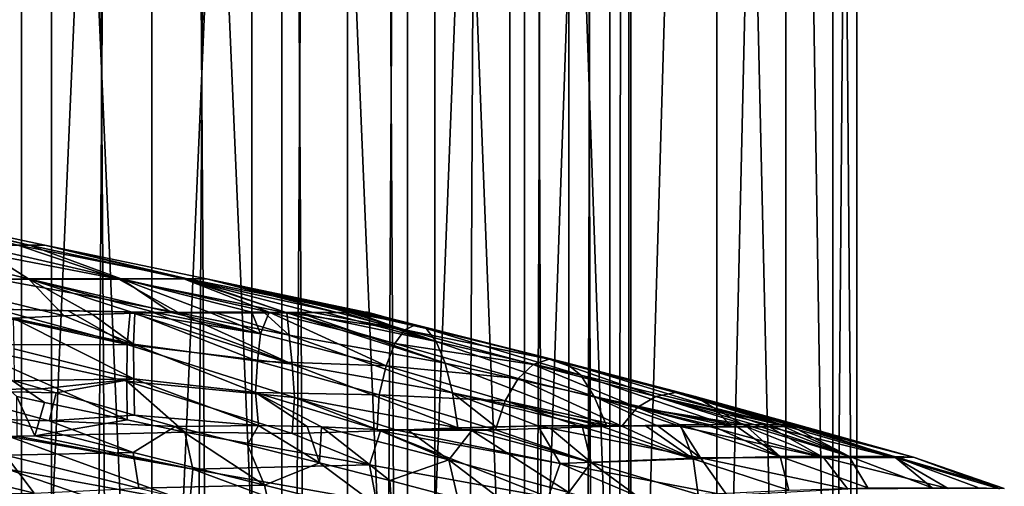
# Model space of a CAD drawing. Header units: metres. Extents: x -109 to 109, y -917 to 389.
# Tile 155 of 256: x -2 to 15, y -576 to -568. Entities that reach past the tile are written whole.
import ezdxf

# ---------------------------------------------------------------- set-up
doc = ezdxf.new("R2010")
doc.units = ezdxf.units.M
doc.layers.add('solid_24503124_XXX_01_SW0001', color=7, linetype='CONTINUOUS')
doc.layers.add('solid_24503124_XXX_01_SW0001_01', color=7, linetype='CONTINUOUS')

msp = doc.modelspace()

# ---------------------------------------------------------------- linework, layer by layer
at = {"layer": 'solid_24503124_XXX_01_SW0001'}
for points in [[(-3.457262, -701, -407.765137), (-3.457402, -437, -407.765076), (-1.767193, -437, -408.31427)], [(-1.767249, -701, -391.68576), (-1.767193, -437, -391.68573), (-3.457402, -437, -392.234924)], [(-3.457262, -701, -392.234863), (-1.767249, -701, -391.68576), (-3.457402, -437, -392.234924)], [(-1.767249, -701, -408.31424), (-3.457262, -701, -407.765137), (-1.767193, -437, -408.31427)], [(-1.767249, -701, -408.31424), (0, -437, -408.5), (0, -701, -408.5)], [(-1.767249, -701, -408.31424), (-1.767193, -437, -408.31427), (0, -437, -408.5)], [(-1.767249, -701, -391.68576), (0, -701, -391.5), (-1.767193, -437, -391.68573)], [(-1.767193, -437, -391.68573), (0, -701, -391.5), (0, -437, -391.5)], [(1.767249, -701, -391.68576), (1.767193, -437, -391.68573), (0, -437, -391.5)], [(0, -701, -391.5), (1.767249, -701, -391.68576), (0, -437, -391.5)], [(-4.515521, -536, -11.655903), (-2.296869, -536, -12.287164), (-4.515498, -589, -11.655905)], [(-2.296869, -536, 12.287164), (-4.515521, -536, 11.655903), (-4.515498, -589, 11.655905)], [(-2.296869, -536, -12.287164), (-2.296768, -589, -12.287185), (-4.515498, -589, -11.655905)], [(-2.296869, -536, 12.287164), (-4.515498, -589, 11.655905), (-2.296768, -589, 12.287185)], [(-2.296869, -536, -12.287164), (0, -536, -12.5), (-2.296768, -589, -12.287185)], [(0, -536, -12.5), (0, -589, -12.5), (-2.296768, -589, -12.287185)], [(2.296869, -536, -12.287164), (2.296768, -589, -12.287185), (0, -589, -12.5)], [(0, -536, -12.5), (2.296869, -536, -12.287164), (0, -589, -12.5)], [(-4.808757, -571.060303, -14.768973), (-2.156034, -571.653259, -15.380707), (-4.677724, -571.055481, -15.558262)], [(-3.116338, -571.653687, -14.540129), (-2.156034, -571.653259, -15.380707), (-4.808757, -571.060303, -14.768973)], [(-4.677724, -571.055481, -15.558262), (-1.884374, -571.649353, -16.13483), (-2.365089, -571.649414, -16.79319)], [(-2.156034, -571.653259, -15.380707), (-1.884374, -571.649353, -16.13483), (-4.677724, -571.055481, -15.558262)], [(-4.610825, -571.656311, -13.544178), (-2.177485, -572.248657, -14.140278), (-3.116338, -571.653687, -14.540129)], [(-3.947505, -572.30896, -13.301393), (-2.177485, -572.248657, -14.140278), (-4.610825, -571.656311, -13.544178)], [(-2.365089, -571.649414, -16.79319), (-0.578463, -572.252563, -17.610676), (-3.631679, -571.662476, -17.244429)], [(-3.631679, -571.662476, -17.244429), (-0.578463, -572.252563, -17.610676), (-2.737899, -572.249634, -17.978121)], [(-3.116338, -571.653687, -14.540129), (-0.541792, -572.243591, -14.858303), (-2.156034, -571.653259, -15.380707)], [(-2.177485, -572.248657, -14.140278), (-0.541792, -572.243591, -14.858303), (-3.116338, -571.653687, -14.540129)], [(-1.884374, -571.649353, -16.13483), (0.605134, -572.24231, -16.94702), (-2.365089, -571.649414, -16.79319)], [(-2.365089, -571.649414, -16.79319), (0.605134, -572.24231, -16.94702), (-0.578463, -572.252563, -17.610676)], [(-2.156034, -571.653259, -15.380707), (0.564334, -572.246155, -15.519839), (-1.884374, -571.649353, -16.13483)], [(-0.541792, -572.243591, -14.858303), (0.564334, -572.246155, -15.519839), (-2.156034, -571.653259, -15.380707)], [(0.564334, -572.246155, -15.519839), (0.968329, -572.243225, -16.215183), (-1.884374, -571.649353, -16.13483)], [(-3.947505, -572.30896, -13.301393), (-1.547107, -572.895935, -13.793263), (-2.177485, -572.248657, -14.140278)], [(-2.737899, -572.249634, -17.978121), (0.476744, -572.846558, -18.175663), (-2.737972, -572.778931, -18.41725)], [(-0.578463, -572.252563, -17.610676), (0.476744, -572.846558, -18.175663), (-2.737899, -572.249634, -17.978121)], [(-2.177485, -572.248657, -14.140278), (0.34536, -572.842651, -14.305276), (-0.541792, -572.243591, -14.858303)], [(0.08728, -572.84668, -14.241248), (0.34536, -572.842651, -14.305276), (-2.177485, -572.248657, -14.140278)], [(-0.297053, -572.854614, -14.143017), (0.08728, -572.84668, -14.241248), (-2.177485, -572.248657, -14.140278)], [(-1.046499, -572.876526, -13.939355), (-0.297053, -572.854614, -14.143017), (-2.177485, -572.248657, -14.140278)], [(-1.547107, -572.895935, -13.793263), (-1.046499, -572.876526, -13.939355), (-2.177485, -572.248657, -14.140278)], [(0.605134, -572.24231, -16.94702), (2.382915, -572.845459, -17.507988), (-0.578463, -572.252563, -17.610676)], [(1.76868, -572.835571, -14.649302), (2.069335, -572.836609, -14.727576), (-0.541792, -572.243591, -14.858303)], [(1.014354, -572.836365, -14.466441), (1.76868, -572.835571, -14.649302), (-0.541792, -572.243591, -14.858303)], [(0.34536, -572.842651, -14.305276), (1.014354, -572.836365, -14.466441), (-0.541792, -572.243591, -14.858303)], [(-2.444834, -572.939087, -13.509748), (-1.547107, -572.895935, -13.793263), (-3.947505, -572.30896, -13.301393)], [(-3.399418, -573.412048, -18.600706), (-3.357652, -572.761719, -18.373842), (-0.434072, -573.405457, -18.682436)], [(-0.434072, -573.405457, -18.682436), (-3.357652, -572.761719, -18.373842), (-2.737972, -572.778931, -18.41725)], [(0.476744, -572.846558, -18.175663), (-1.477762, -572.813293, -18.422506), (-2.737972, -572.778931, -18.41725)], [(-0.434072, -573.405457, -18.682436), (-2.737972, -572.778931, -18.41725), (-1.477762, -572.813293, -18.422506)], [(-0.320401, -573.39978, -13.789684), (-1.547107, -572.895935, -13.793263), (-2.444834, -572.939087, -13.509748)], [(-0.320401, -573.39978, -13.789684), (-2.444834, -572.939087, -13.509748), (-0.315278, -574.007629, -13.564622)], [(-2.436591, -573.480469, -13.331573), (-0.315278, -574.007629, -13.564622), (-2.444834, -572.939087, -13.509748)], [(-0.320401, -573.39978, -13.789684), (-1.046499, -572.876526, -13.939355), (-1.547107, -572.895935, -13.793263)], [(0.476744, -572.846558, -18.175663), (-0.382925, -572.835999, -18.326897), (-1.477762, -572.813293, -18.422506)], [(-0.434072, -573.405457, -18.682436), (-1.477762, -572.813293, -18.422506), (-0.382925, -572.835999, -18.326897)], [(-0.320401, -573.39978, -13.789684), (-0.297053, -572.854614, -14.143017), (-1.046499, -572.876526, -13.939355)], [(0.476744, -572.846558, -18.175663), (0.026931, -572.841858, -18.26391), (-0.382925, -572.835999, -18.326897)], [(1.868154, -573.696167, -13.843549), (-0.297053, -572.854614, -14.143017), (-0.320401, -573.39978, -13.789684)], [(1.92027, -573.2146, -14.232388), (0.08728, -572.84668, -14.241248), (-0.297053, -572.854614, -14.143017)], [(1.868154, -573.696167, -13.843549), (1.92027, -573.2146, -14.232388), (-0.297053, -572.854614, -14.143017)], [(-3.399418, -573.412048, -18.600706), (-0.434072, -573.405457, -18.682436), (-0.43934, -574.05188, -18.904459)], [(-3.399418, -573.412048, -18.600706), (-0.434044, -574.734436, -18.975588), (-1.890561, -574.425354, -18.888048)], [(-3.399418, -573.412048, -18.600706), (-0.43934, -574.05188, -18.904459), (-0.434044, -574.734436, -18.975588)], [(-3.399418, -573.412048, -18.600706), (-1.890561, -574.425354, -18.888048), (-2.379362, -574.320984, -18.833492)], [(1.830376, -574.25, -13.558096), (-0.320401, -573.39978, -13.789684), (-0.315278, -574.007629, -13.564622)], [(1.830376, -574.25, -13.558096), (1.868154, -573.696167, -13.843549), (-0.320401, -573.39978, -13.789684)], [(-2.436591, -573.480469, -13.331573), (-2.425567, -574.042969, -13.26928), (-0.315278, -574.007629, -13.564622)], [(-1.934447, -574.184631, -13.349046), (-2.425567, -574.042969, -13.26928), (-3.788864, -574.212646, -13.00605)], [(-0.315278, -574.007629, -13.564622), (-2.425567, -574.042969, -13.26928), (-1.934447, -574.184631, -13.349046)], [(-0.315278, -574.007629, -13.564622), (-1.934447, -574.184631, -13.349046), (-1.689376, -574.255066, -13.38192)], [(-0.315278, -574.007629, -13.564622), (-1.689376, -574.255066, -13.38192), (-0.306209, -574.649475, -13.481789)], [(-0.43934, -574.05188, -18.904459), (0.582822, -574.949463, -18.972656), (-0.434044, -574.734436, -18.975588)], [(1.88266, -574.832764, -13.387219), (-0.315278, -574.007629, -13.564622), (-0.306209, -574.649475, -13.481789)], [(1.88266, -574.832764, -13.387219), (1.830376, -574.25, -13.558096), (-0.315278, -574.007629, -13.564622)], [(-1.689376, -574.255066, -13.38192), (-1.934447, -574.184631, -13.349046), (-3.788864, -574.212646, -13.00605)], [(-1.811114, -574.74823, -13.411503), (-3.788864, -574.212646, -13.00605), (-2.636693, -574.726685, -13.324774)], [(-1.811114, -574.74823, -13.411503), (-1.689376, -574.255066, -13.38192), (-3.788864, -574.212646, -13.00605)], [(-2.06553, -575.013184, -18.7955), (-2.379362, -574.320984, -18.833492), (-1.890561, -574.425354, -18.888048)], [(-2.06553, -575.013184, -18.7955), (-2.372865, -575.020203, -18.741377), (-2.379362, -574.320984, -18.833492)], [(-0.306209, -574.649475, -13.481789), (-1.689376, -574.255066, -13.38192), (-1.811114, -574.74823, -13.411503)], [(-2.06553, -575.013184, -18.7955), (-1.890561, -574.425354, -18.888048), (-0.434044, -574.734436, -18.975588)], [(-0.327901, -575.308472, -13.568817), (-1.811114, -574.74823, -13.411503), (-2.636693, -574.726685, -13.324774)], [(-0.327901, -575.308472, -13.568817), (-2.636693, -574.726685, -13.324774), (-2.583812, -575.356873, -13.608836)], [(-0.327901, -575.308472, -13.568817), (0.41411, -574.853516, -13.476083), (-1.811114, -574.74823, -13.411503)], [(1.989354, -575.883179, -13.416737), (0.41411, -574.853516, -13.476083), (-0.327901, -575.308472, -13.568817)], [(0.669421, -576.191711, -18.572714), (-2.543932, -575.604919, -18.419445), (-2.536097, -575.023376, -18.709854)], [(0.727161, -575.605957, -18.85902), (-2.536097, -575.023376, -18.709854), (-2.372865, -575.020203, -18.741377)], [(0.727161, -575.605957, -18.85902), (-2.372865, -575.020203, -18.741377), (-2.06553, -575.013184, -18.7955)], [(-2.583812, -575.356873, -13.608836), (-4.48276, -575.430542, -13.565389), (-2.074337, -576.024963, -14.123198)], [(-0.327901, -575.308472, -13.568817), (-2.583812, -575.356873, -13.608836), (-0.228276, -575.937805, -13.83965)], [(-0.228276, -575.937805, -13.83965), (-2.583812, -575.356873, -13.608836), (-2.074337, -576.024963, -14.123198)], [(1.989354, -575.883179, -13.416737), (-0.327901, -575.308472, -13.568817), (-0.228276, -575.937805, -13.83965)], [(-2.074337, -576.024963, -14.123198), (-4.48276, -575.430542, -13.565389), (-3.839774, -576.034729, -14.334549)], [(0.628736, -576.698242, -18.13176), (-2.51011, -576.111267, -17.977909), (-2.543932, -575.604919, -18.419445)]]:
    msp.add_3dface(points, dxfattribs=at)
at = {"layer": 'solid_24503124_XXX_01_SW0001_01'}
for points in [[(0, -701, -408.5), (0, -437, -408.5), (1.767193, -437, -408.31427)], [(1.767249, -701, -408.31424), (0, -701, -408.5), (1.767193, -437, -408.31427)], [(3.457262, -701, -392.234863), (3.457402, -437, -392.234924), (1.767193, -437, -391.68573)], [(1.767249, -701, -391.68576), (3.457262, -701, -392.234863), (1.767193, -437, -391.68573)], [(1.767249, -701, -408.31424), (1.767193, -437, -408.31427), (3.457402, -437, -407.765076)], [(3.457262, -701, -407.765137), (1.767249, -701, -408.31424), (3.457402, -437, -407.765076)], [(3.457262, -701, -392.234863), (4.996175, -701, -393.123352), (3.457402, -437, -392.234924)], [(3.457262, -701, -407.765137), (3.457402, -437, -407.765076), (4.996158, -437, -406.876648)], [(4.996175, -701, -406.876648), (3.457262, -701, -407.765137), (4.996158, -437, -406.876648)], [(4.996175, -701, -393.123352), (4.996158, -437, -393.123352), (3.457402, -437, -392.234924)], [(4.996175, -701, -393.123352), (6.316738, -437, -394.312408), (4.996158, -437, -393.123352)], [(4.996175, -701, -406.876648), (4.996158, -437, -406.876648), (6.316738, -437, -405.687592)], [(4.996175, -701, -393.123352), (6.316731, -701, -394.312378), (6.316738, -437, -394.312408)], [(6.316731, -701, -405.687622), (4.996175, -701, -406.876648), (6.316738, -437, -405.687592)], [(6.316731, -701, -394.312378), (7.361216, -701, -395.75), (6.316738, -437, -394.312408)], [(6.316731, -701, -405.687622), (6.316738, -437, -405.687592), (7.361266, -437, -404.249908)], [(7.361216, -701, -404.25), (6.316731, -701, -405.687622), (7.361266, -437, -404.249908)], [(7.361216, -701, -395.75), (7.361266, -437, -395.750092), (6.316738, -437, -394.312408)], [(7.361216, -701, -395.75), (8.083981, -701, -397.373352), (7.361266, -437, -395.750092)], [(7.361216, -701, -404.25), (7.361266, -437, -404.249908), (8.083978, -437, -402.626648)], [(8.083981, -701, -402.626648), (7.361216, -701, -404.25), (8.083978, -437, -402.626648)], [(8.083981, -701, -397.373352), (8.083978, -437, -397.373352), (7.361266, -437, -395.750092)], [(8.083981, -701, -397.373352), (8.453425, -437, -399.111481), (8.083978, -437, -397.373352)], [(8.083981, -701, -402.626648), (8.083978, -437, -402.626648), (8.453425, -437, -400.888519)], [(8.083981, -701, -397.373352), (8.453436, -701, -399.111511), (8.453425, -437, -399.111481)], [(8.453436, -701, -400.888489), (8.083981, -701, -402.626648), (8.453425, -437, -400.888519)], [(8.453436, -701, -400.888489), (8.453425, -437, -400.888519), (8.453425, -437, -399.111481)], [(8.453436, -701, -399.111511), (8.453436, -701, -400.888489), (8.453425, -437, -399.111481)], [(-2.296869, -536, 12.287164), (-2.296768, -589, 12.287185), (0, -589, 12.5)], [(-2.296869, -536, 12.287164), (0, -589, 12.5), (0, -536, 12.5)], [(0, -536, 12.5), (0, -589, 12.5), (2.296768, -589, 12.287185)], [(2.296869, -536, 12.287164), (0, -536, 12.5), (2.296768, -589, 12.287185)], [(2.296869, -536, 12.287164), (2.296768, -589, 12.287185), (4.515498, -589, 11.655905)], [(2.296869, -536, -12.287164), (4.515498, -589, -11.655905), (2.296768, -589, -12.287185)], [(4.515521, -536, 11.655903), (2.296869, -536, 12.287164), (4.515498, -589, 11.655905)], [(2.296869, -536, -12.287164), (4.515521, -536, -11.655903), (4.515498, -589, -11.655905)], [(4.515521, -536, 11.655903), (4.515498, -589, 11.655905), (6.580397, -589, 10.627702)], [(6.580402, -536, -10.627714), (6.580397, -589, -10.627702), (4.515498, -589, -11.655905)], [(4.515521, -536, -11.655903), (6.580402, -536, -10.627714), (4.515498, -589, -11.655905)], [(6.580402, -536, 10.627714), (4.515521, -536, 11.655903), (6.580397, -589, 10.627702)], [(6.580402, -536, 10.627714), (6.580397, -589, 10.627702), (8.421219, -589, 9.237588)], [(8.421196, -536, -9.237612), (8.421219, -589, -9.237588), (6.580397, -589, -10.627702)], [(6.580402, -536, -10.627714), (8.421196, -536, -9.237612), (6.580397, -589, -10.627702)], [(8.421196, -536, 9.237612), (6.580402, -536, 10.627714), (8.421219, -589, 9.237588)], [(9.975215, -536, 7.532933), (8.421196, -536, 9.237612), (8.421219, -589, 9.237588)], [(8.421196, -536, -9.237612), (9.975215, -536, -7.532933), (8.421219, -589, -9.237588)], [(9.975215, -536, 7.532933), (8.421219, -589, 9.237588), (9.97529, -589, 7.532837)], [(9.975215, -536, -7.532933), (9.97529, -589, -7.532837), (8.421219, -589, -9.237588)], [(9.975215, -536, 7.532933), (9.97529, -589, 7.532837), (11.1895, -589, 5.571813)], [(11.189541, -536, 5.57173), (9.975215, -536, 7.532933), (11.1895, -589, 5.571813)], [(9.975215, -536, -7.532933), (11.189541, -536, -5.57173), (9.97529, -589, -7.532837)], [(11.189541, -536, -5.57173), (11.1895, -589, -5.571813), (9.97529, -589, -7.532837)], [(11.189541, -536, 5.57173), (11.1895, -589, 5.571813), (12.022805, -589, 3.420848)], [(11.189541, -536, -5.57173), (12.022805, -589, -3.420848), (11.1895, -589, -5.571813)], [(12.02282, -536, 3.420787), (11.189541, -536, 5.57173), (12.022805, -589, 3.420848)], [(11.189541, -536, -5.57173), (12.02282, -536, -3.420787), (12.022805, -589, -3.420848)], [(12.02282, -536, 3.420787), (12.022805, -589, 3.420848), (12.446666, -589, 1.153364)], [(12.446677, -536, -1.153355), (12.446666, -589, -1.153364), (12.022805, -589, -3.420848)], [(12.02282, -536, -3.420787), (12.446677, -536, -1.153355), (12.022805, -589, -3.420848)], [(12.446677, -536, 1.153355), (12.02282, -536, 3.420787), (12.446666, -589, 1.153364)], [(12.446677, -536, 1.153355), (12.446666, -589, 1.153364), (12.446666, -589, -1.153364)], [(12.446677, -536, -1.153355), (12.446677, -536, 1.153355), (12.446666, -589, -1.153364)], [(-1.884374, -571.649353, -16.13483), (0.968329, -572.243225, -16.215183), (0.605134, -572.24231, -16.94702)], [(-0.541792, -572.243591, -14.858303), (2.069335, -572.836609, -14.727576), (0.564334, -572.246155, -15.519839)], [(0.564334, -572.246155, -15.519839), (3.274993, -572.840576, -15.183898), (0.968329, -572.243225, -16.215183)], [(2.850296, -572.839905, -14.978656), (3.274993, -572.840576, -15.183898), (0.564334, -572.246155, -15.519839)], [(2.372696, -572.837952, -14.814097), (2.850296, -572.839905, -14.978656), (0.564334, -572.246155, -15.519839)], [(2.069335, -572.836609, -14.727576), (2.372696, -572.837952, -14.814097), (0.564334, -572.246155, -15.519839)], [(0.605134, -572.24231, -16.94702), (3.564438, -572.836487, -16.580286), (2.382915, -572.845459, -17.507988)], [(0.968329, -572.243225, -16.215183), (3.564438, -572.836487, -16.580286), (0.605134, -572.24231, -16.94702)], [(0.968329, -572.243225, -16.215183), (3.804487, -572.837769, -15.845374), (3.564438, -572.836487, -16.580286)], [(3.75912, -572.838562, -15.682019), (3.804487, -572.837769, -15.845374), (0.968329, -572.243225, -16.215183)], [(3.664032, -572.839417, -15.516568), (3.75912, -572.838562, -15.682019), (0.968329, -572.243225, -16.215183)], [(3.487287, -572.84021, -15.332871), (3.664032, -572.839417, -15.516568), (0.968329, -572.243225, -16.215183)], [(3.274993, -572.840576, -15.183898), (3.487287, -572.84021, -15.332871), (0.968329, -572.243225, -16.215183)], [(-0.578463, -572.252563, -17.610676), (2.382915, -572.845459, -17.507988), (0.476744, -572.846558, -18.175663)], [(-0.434072, -573.405457, -18.682436), (-0.382925, -572.835999, -18.326897), (2.478983, -573.750427, -18.370716)], [(2.478983, -573.750427, -18.370716), (-0.382925, -572.835999, -18.326897), (0.026931, -572.841858, -18.26391)], [(2.478983, -573.750427, -18.370716), (0.026931, -572.841858, -18.26391), (0.476744, -572.846558, -18.175663)], [(1.92027, -573.2146, -14.232388), (0.34536, -572.842651, -14.305276), (0.08728, -572.84668, -14.241248)], [(1.92027, -573.2146, -14.232388), (1.014354, -572.836365, -14.466441), (0.34536, -572.842651, -14.305276)], [(2.382915, -572.845459, -17.507988), (1.147557, -572.849976, -18.002035), (0.476744, -572.846558, -18.175663)], [(2.427086, -573.241699, -17.988831), (0.476744, -572.846558, -18.175663), (1.147557, -572.849976, -18.002035)], [(2.478983, -573.750427, -18.370716), (0.476744, -572.846558, -18.175663), (2.427086, -573.241699, -17.988831)], [(1.92027, -573.2146, -14.232388), (1.76868, -572.835571, -14.649302), (1.014354, -572.836365, -14.466441)], [(2.382915, -572.845459, -17.507988), (1.987559, -572.848206, -17.696766), (1.147557, -572.849976, -18.002035)], [(2.427086, -573.241699, -17.988831), (1.147557, -572.849976, -18.002035), (1.987559, -572.848206, -17.696766)], [(1.92027, -573.2146, -14.232388), (2.069335, -572.836609, -14.727576), (1.76868, -572.835571, -14.649302)], [(4.136076, -573.781555, -13.783769), (2.069335, -572.836609, -14.727576), (1.92027, -573.2146, -14.232388)], [(2.427086, -573.241699, -17.988831), (1.987559, -572.848206, -17.696766), (2.382915, -572.845459, -17.507988)], [(4.288745, -573.388733, -14.295225), (2.372696, -572.837952, -14.814097), (2.069335, -572.836609, -14.727576)], [(4.136076, -573.781555, -13.783769), (4.288745, -573.388733, -14.295225), (2.069335, -572.836609, -14.727576)], [(4.464679, -573.14447, -14.882599), (2.850296, -572.839905, -14.978656), (2.372696, -572.837952, -14.814097)], [(4.288745, -573.388733, -14.295225), (4.464679, -573.14447, -14.882599), (2.372696, -572.837952, -14.814097)], [(3.564438, -572.836487, -16.580286), (2.608994, -572.843506, -17.382408), (2.382915, -572.845459, -17.507988)], [(5.177884, -573.736511, -17.25709), (2.382915, -572.845459, -17.507988), (2.608994, -572.843506, -17.382408)], [(5.177884, -573.736511, -17.25709), (2.427086, -573.241699, -17.988831), (2.382915, -572.845459, -17.507988)], [(3.564438, -572.836487, -16.580286), (3.063197, -572.839539, -17.076145), (2.608994, -572.843506, -17.382408)], [(5.020993, -573.350281, -16.736368), (2.608994, -572.843506, -17.382408), (3.063197, -572.839539, -17.076145)], [(5.020993, -573.350281, -16.736368), (5.177884, -573.736511, -17.25709), (2.608994, -572.843506, -17.382408)], [(4.464679, -573.14447, -14.882599), (3.274993, -572.840576, -15.183898), (2.850296, -572.839905, -14.978656)], [(3.564438, -572.836487, -16.580286), (3.388775, -572.837219, -16.785954), (3.063197, -572.839539, -17.076145)], [(5.020993, -573.350281, -16.736368), (3.063197, -572.839539, -17.076145), (3.388775, -572.837219, -16.785954)], [(4.464679, -573.14447, -14.882599), (3.487287, -572.84021, -15.332871), (3.274993, -572.840576, -15.183898)], [(5.020993, -573.350281, -16.736368), (3.388775, -572.837219, -16.785954), (3.564438, -572.836487, -16.580286)], [(4.653056, -573.055115, -15.510751), (3.664032, -572.839417, -15.516568), (3.487287, -572.84021, -15.332871)], [(4.464679, -573.14447, -14.882599), (4.653056, -573.055115, -15.510751), (3.487287, -572.84021, -15.332871)], [(3.804487, -572.837769, -15.845374), (3.741938, -572.836426, -16.274492), (3.564438, -572.836487, -16.580286)], [(4.842339, -573.122925, -16.141582), (3.564438, -572.836487, -16.580286), (3.741938, -572.836426, -16.274492)], [(4.842339, -573.122925, -16.141582), (5.020993, -573.350281, -16.736368), (3.564438, -572.836487, -16.580286)], [(4.653056, -573.055115, -15.510751), (3.75912, -572.838562, -15.682019), (3.664032, -572.839417, -15.516568)], [(3.804487, -572.837769, -15.845374), (3.805726, -572.836975, -16.040613), (3.741938, -572.836426, -16.274492)], [(4.842339, -573.122925, -16.141582), (3.741938, -572.836426, -16.274492), (3.805726, -572.836975, -16.040613)], [(4.653056, -573.055115, -15.510751), (3.804487, -572.837769, -15.845374), (3.75912, -572.838562, -15.682019)], [(4.842339, -573.122925, -16.141582), (3.805726, -572.836975, -16.040613), (3.804487, -572.837769, -15.845374)], [(4.653056, -573.055115, -15.510751), (4.842339, -573.122925, -16.141582), (3.804487, -572.837769, -15.845374)], [(7.012774, -573.661987, -14.553082), (4.653056, -573.055115, -15.510751), (4.464679, -573.14447, -14.882599)], [(7.298948, -573.724304, -15.146636), (4.842339, -573.122925, -16.141582), (4.653056, -573.055115, -15.510751)], [(7.012774, -573.661987, -14.553082), (7.298948, -573.724304, -15.146636), (4.653056, -573.055115, -15.510751)], [(4.136076, -573.781555, -13.783769), (1.92027, -573.2146, -14.232388), (1.868154, -573.696167, -13.843549)], [(5.305402, -574.257629, -17.677143), (2.478983, -573.750427, -18.370716), (2.427086, -573.241699, -17.988831)], [(5.177884, -573.736511, -17.25709), (5.305402, -574.257629, -17.677143), (2.427086, -573.241699, -17.988831)], [(6.728849, -573.755432, -13.96304), (4.464679, -573.14447, -14.882599), (4.288745, -573.388733, -14.295225)], [(6.728849, -573.755432, -13.96304), (7.012774, -573.661987, -14.553082), (4.464679, -573.14447, -14.882599)], [(7.569956, -573.944519, -15.707305), (5.020993, -573.350281, -16.736368), (4.842339, -573.122925, -16.141582)], [(7.298948, -573.724304, -15.146636), (7.569956, -573.944519, -15.707305), (4.842339, -573.122925, -16.141582)], [(-0.43934, -574.05188, -18.904459), (-0.434072, -573.405457, -18.682436), (2.516319, -574.338318, -18.641586)], [(-0.434072, -573.405457, -18.682436), (2.478983, -573.750427, -18.370716), (2.516319, -574.338318, -18.641586)], [(6.464586, -574.002686, -13.412281), (4.288745, -573.388733, -14.295225), (4.136076, -573.781555, -13.783769)], [(6.464586, -574.002686, -13.412281), (6.728849, -573.755432, -13.96304), (4.288745, -573.388733, -14.295225)], [(7.808876, -574.322144, -16.199102), (5.177884, -573.736511, -17.25709), (5.020993, -573.350281, -16.736368)], [(7.569956, -573.944519, -15.707305), (7.808876, -574.322144, -16.199102), (5.020993, -573.350281, -16.736368)], [(4.0137, -574.294373, -13.370489), (1.868154, -573.696167, -13.843549), (1.830376, -574.25, -13.558096)], [(4.0137, -574.294373, -13.370489), (4.136076, -573.781555, -13.783769), (1.868154, -573.696167, -13.843549)], [(5.401296, -574.875244, -17.974213), (2.516319, -574.338318, -18.641586), (2.478983, -573.750427, -18.370716)], [(5.305402, -574.257629, -17.677143), (5.401296, -574.875244, -17.974213), (2.478983, -573.750427, -18.370716)], [(6.236135, -574.397156, -12.933404), (4.136076, -573.781555, -13.783769), (4.0137, -574.294373, -13.370489)], [(6.236135, -574.397156, -12.933404), (6.464586, -574.002686, -13.412281), (4.136076, -573.781555, -13.783769)], [(8.028258, -574.835938, -16.581219), (5.305402, -574.257629, -17.677143), (5.177884, -573.736511, -17.25709)], [(7.808876, -574.322144, -16.199102), (8.028258, -574.835938, -16.581219), (5.177884, -573.736511, -17.25709)], [(8.569377, -574.516174, -12.339601), (6.728849, -573.755432, -13.96304), (6.464586, -574.002686, -13.412281)], [(8.897272, -574.319336, -12.814987), (7.012774, -573.661987, -14.553082), (6.728849, -573.755432, -13.96304)], [(8.569377, -574.516174, -12.339601), (8.897272, -574.319336, -12.814987), (6.728849, -573.755432, -13.96304)], [(9.244174, -574.253479, -13.315879), (7.298948, -573.724304, -15.146636), (7.012774, -573.661987, -14.553082)], [(8.897272, -574.319336, -12.814987), (9.244174, -574.253479, -13.315879), (7.012774, -573.661987, -14.553082)], [(9.922379, -574.519714, -14.289972), (7.569956, -573.944519, -15.707305), (7.298948, -573.724304, -15.146636)], [(9.591928, -574.319824, -13.816339), (9.922379, -574.519714, -14.289972), (7.298948, -573.724304, -15.146636)], [(9.244174, -574.253479, -13.315879), (9.591928, -574.319824, -13.816339), (7.298948, -573.724304, -15.146636)], [(10.239726, -574.857239, -14.69242), (7.808876, -574.322144, -16.199102), (7.569956, -573.944519, -15.707305)], [(9.922379, -574.519714, -14.289972), (10.239726, -574.857239, -14.69242), (7.569956, -573.944519, -15.707305)], [(-0.43934, -574.05188, -18.904459), (2.477052, -574.976135, -18.794783), (0.582822, -574.949463, -18.972656)], [(-0.43934, -574.05188, -18.904459), (2.516319, -574.338318, -18.641586), (2.477052, -574.976135, -18.794783)], [(8.297693, -574.843933, -11.904877), (6.464586, -574.002686, -13.412281), (6.236135, -574.397156, -12.933404)], [(8.297693, -574.843933, -11.904877), (8.569377, -574.516174, -12.339601), (6.464586, -574.002686, -13.412281)], [(2.743707, -574.849243, -13.28441), (1.830376, -574.25, -13.558096), (1.88266, -574.832764, -13.387219)], [(2.994338, -574.859131, -13.245863), (1.830376, -574.25, -13.558096), (2.743707, -574.849243, -13.28441)], [(3.97754, -574.901428, -13.060082), (4.0137, -574.294373, -13.370489), (1.830376, -574.25, -13.558096)], [(2.994338, -574.859131, -13.245863), (3.97754, -574.901428, -13.060082), (1.830376, -574.25, -13.558096)], [(6.067621, -574.911865, -12.54138), (4.0137, -574.294373, -13.370489), (3.97754, -574.901428, -13.060082)], [(6.067621, -574.911865, -12.54138), (6.236135, -574.397156, -12.933404), (4.0137, -574.294373, -13.370489)], [(6.075415, -574.85553, -17.68049), (5.401296, -574.875244, -17.974213), (5.305402, -574.257629, -17.677143)], [(6.816401, -574.840881, -17.308878), (6.075415, -574.85553, -17.68049), (5.305402, -574.257629, -17.677143)], [(7.65441, -574.834778, -16.822659), (6.816401, -574.840881, -17.308878), (5.305402, -574.257629, -17.677143)], [(8.028258, -574.835938, -16.581219), (7.65441, -574.834778, -16.822659), (5.305402, -574.257629, -17.677143)], [(8.937522, -574.844421, -15.917537), (8.028258, -574.835938, -16.581219), (7.808876, -574.322144, -16.199102)], [(9.333207, -574.849182, -15.587392), (8.937522, -574.844421, -15.917537), (7.808876, -574.322144, -16.199102)], [(9.859524, -574.854736, -15.096278), (9.333207, -574.849182, -15.587392), (7.808876, -574.322144, -16.199102)], [(10.239726, -574.857239, -14.69242), (9.859524, -574.854736, -15.096278), (7.808876, -574.322144, -16.199102)], [(10.459934, -574.817627, -11.467899), (8.897272, -574.319336, -12.814987), (8.569377, -574.516174, -12.339601)], [(11.092712, -574.820801, -11.619029), (9.244174, -574.253479, -13.315879), (8.897272, -574.319336, -12.814987)], [(10.892142, -574.819031, -11.52886), (11.092712, -574.820801, -11.619029), (8.897272, -574.319336, -12.814987)], [(10.624778, -574.817871, -11.476727), (10.892142, -574.819031, -11.52886), (8.897272, -574.319336, -12.814987)], [(10.459934, -574.817627, -11.467899), (10.624778, -574.817871, -11.476727), (8.897272, -574.319336, -12.814987)], [(11.423133, -574.8302, -12.131736), (9.591928, -574.319824, -13.816339), (9.244174, -574.253479, -13.315879)], [(11.355269, -574.826172, -11.912701), (11.423133, -574.8302, -12.131736), (9.244174, -574.253479, -13.315879)], [(11.245709, -574.823181, -11.746605), (11.355269, -574.826172, -11.912701), (9.244174, -574.253479, -13.315879)], [(11.092712, -574.820801, -11.619029), (11.245709, -574.823181, -11.746605), (9.244174, -574.253479, -13.315879)], [(11.215674, -574.848877, -13.23908), (9.922379, -574.519714, -14.289972), (9.591928, -574.319824, -13.816339)], [(11.374448, -574.84198, -12.792459), (11.215674, -574.848877, -13.23908), (9.591928, -574.319824, -13.816339)], [(11.428708, -574.837097, -12.511837), (11.374448, -574.84198, -12.792459), (9.591928, -574.319824, -13.816339)], [(11.423133, -574.8302, -12.131736), (11.428708, -574.837097, -12.511837), (9.591928, -574.319824, -13.816339)], [(4.036519, -574.927856, -18.446705), (2.477052, -574.976135, -18.794783), (2.516319, -574.338318, -18.641586)], [(4.326953, -574.915894, -18.35951), (4.036519, -574.927856, -18.446705), (2.516319, -574.338318, -18.641586)], [(5.401296, -574.875244, -17.974213), (4.326953, -574.915894, -18.35951), (2.516319, -574.338318, -18.641586)], [(7.60118, -574.863647, -12.10728), (6.236135, -574.397156, -12.933404), (6.067621, -574.911865, -12.54138)], [(7.950243, -574.85321, -12.005561), (8.297693, -574.843933, -11.904877), (6.236135, -574.397156, -12.933404)], [(7.60118, -574.863647, -12.10728), (7.950243, -574.85321, -12.005561), (6.236135, -574.397156, -12.933404)], [(-0.306209, -574.649475, -13.481789), (-1.811114, -574.74823, -13.411503), (0.41411, -574.853516, -13.476083)], [(1.88266, -574.832764, -13.387219), (-0.306209, -574.649475, -13.481789), (0.41411, -574.853516, -13.476083)], [(9.331433, -574.824341, -11.62709), (8.569377, -574.516174, -12.339601), (8.297693, -574.843933, -11.904877)], [(10.274984, -574.81781, -11.472311), (10.459934, -574.817627, -11.467899), (8.569377, -574.516174, -12.339601)], [(9.847895, -574.819519, -11.521928), (10.274984, -574.81781, -11.472311), (8.569377, -574.516174, -12.339601)], [(9.331433, -574.824341, -11.62709), (9.847895, -574.819519, -11.521928), (8.569377, -574.516174, -12.339601)], [(10.50019, -574.857666, -14.382515), (10.239726, -574.857239, -14.69242), (9.922379, -574.519714, -14.289972)], [(10.894596, -574.855347, -13.832656), (10.50019, -574.857666, -14.382515), (9.922379, -574.519714, -14.289972)], [(11.215674, -574.848877, -13.23908), (10.894596, -574.855347, -13.832656), (9.922379, -574.519714, -14.289972)], [(-2.06553, -575.013184, -18.7955), (-0.434044, -574.734436, -18.975588), (0.582822, -574.949463, -18.972656)], [(1.69002, -575.171997, -13.370538), (1.88266, -574.832764, -13.387219), (0.41411, -574.853516, -13.476083)], [(1.69002, -575.171997, -13.370538), (0.41411, -574.853516, -13.476083), (1.989354, -575.883179, -13.416737)], [(2.957834, -575.490173, -13.142532), (1.88266, -574.832764, -13.387219), (1.69002, -575.171997, -13.370538)], [(2.957834, -575.490173, -13.142532), (2.743707, -574.849243, -13.28441), (1.88266, -574.832764, -13.387219)], [(2.957834, -575.490173, -13.142532), (2.994338, -574.859131, -13.245863), (2.743707, -574.849243, -13.28441)], [(6.816401, -574.840881, -17.308878), (4.326953, -574.915894, -18.35951), (5.401296, -574.875244, -17.974213)], [(7.208598, -575.502258, -17.444172), (4.326953, -574.915894, -18.35951), (6.816401, -574.840881, -17.308878)], [(6.816401, -574.840881, -17.308878), (5.401296, -574.875244, -17.974213), (6.075415, -574.85553, -17.68049)], [(8.028258, -574.835938, -16.581219), (6.816401, -574.840881, -17.308878), (7.65441, -574.834778, -16.822659)], [(8.937522, -574.844421, -15.917537), (6.816401, -574.840881, -17.308878), (8.028258, -574.835938, -16.581219)], [(9.687492, -575.402588, -15.875396), (6.816401, -574.840881, -17.308878), (8.937522, -574.844421, -15.917537)], [(7.208598, -575.502258, -17.444172), (6.816401, -574.840881, -17.308878), (9.687492, -575.402588, -15.875396)], [(9.553375, -575.419006, -10.623055), (7.950243, -574.85321, -12.005561), (7.60118, -574.863647, -12.10728)], [(9.553375, -575.419006, -10.623055), (8.297693, -574.843933, -11.904877), (7.950243, -574.85321, -12.005561)], [(9.331433, -574.824341, -11.62709), (8.297693, -574.843933, -11.904877), (8.706428, -574.834656, -11.7892)], [(9.553375, -575.419006, -10.623055), (8.706428, -574.834656, -11.7892), (8.297693, -574.843933, -11.904877)], [(9.553375, -575.419006, -10.623055), (9.331433, -574.824341, -11.62709), (8.706428, -574.834656, -11.7892)], [(9.687492, -575.402588, -15.875396), (8.937522, -574.844421, -15.917537), (9.333207, -574.849182, -15.587392)], [(11.089446, -575.381287, -9.880221), (9.847895, -574.819519, -11.521928), (9.331433, -574.824341, -11.62709)], [(11.089446, -575.381287, -9.880221), (9.331433, -574.824341, -11.62709), (9.553375, -575.419006, -10.623055)], [(11.858546, -575.398804, -13.76103), (9.333207, -574.849182, -15.587392), (9.859524, -574.854736, -15.096278)], [(9.687492, -575.402588, -15.875396), (9.333207, -574.849182, -15.587392), (11.858546, -575.398804, -13.76103)], [(11.089446, -575.381287, -9.880221), (10.274984, -574.81781, -11.472311), (9.847895, -574.819519, -11.521928)], [(10.50019, -574.857666, -14.382515), (9.859524, -574.854736, -15.096278), (10.239726, -574.857239, -14.69242)], [(11.858546, -575.398804, -13.76103), (9.859524, -574.854736, -15.096278), (10.50019, -574.857666, -14.382515)], [(11.089446, -575.381287, -9.880221), (10.459934, -574.817627, -11.467899), (10.274984, -574.81781, -11.472311)], [(12.301346, -575.375366, -9.455311), (10.624778, -574.817871, -11.476727), (10.459934, -574.817627, -11.467899)], [(12.301346, -575.375366, -9.455311), (10.459934, -574.817627, -11.467899), (11.089446, -575.381287, -9.880221)], [(11.858546, -575.398804, -13.76103), (10.50019, -574.857666, -14.382515), (10.894596, -574.855347, -13.832656)], [(12.301346, -575.375366, -9.455311), (10.892142, -574.819031, -11.52886), (10.624778, -574.817871, -11.476727)], [(12.301346, -575.375366, -9.455311), (11.092712, -574.820801, -11.619029), (10.892142, -574.819031, -11.52886)], [(13.125056, -575.405518, -11.732896), (10.894596, -574.855347, -13.832656), (11.215674, -574.848877, -13.23908)], [(11.858546, -575.398804, -13.76103), (10.894596, -574.855347, -13.832656), (13.125056, -575.405518, -11.732896)], [(12.301346, -575.375366, -9.455311), (11.245709, -574.823181, -11.746605), (11.092712, -574.820801, -11.619029)], [(13.125056, -575.405518, -11.732896), (11.215674, -574.848877, -13.23908), (11.374448, -574.84198, -12.792459)], [(13.442183, -575.391968, -10.313998), (11.355269, -574.826172, -11.912701), (11.245709, -574.823181, -11.746605)], [(13.442183, -575.391968, -10.313998), (11.245709, -574.823181, -11.746605), (13.103894, -575.377991, -9.575212)], [(13.103894, -575.377991, -9.575212), (11.245709, -574.823181, -11.746605), (12.301346, -575.375366, -9.455311)], [(13.442183, -575.391968, -10.313998), (11.423133, -574.8302, -12.131736), (11.355269, -574.826172, -11.912701)], [(13.125056, -575.405518, -11.732896), (11.374448, -574.84198, -12.792459), (11.428708, -574.837097, -12.511837)], [(13.442183, -575.391968, -10.313998), (11.428708, -574.837097, -12.511837), (11.423133, -574.8302, -12.131736)], [(13.125056, -575.405518, -11.732896), (11.428708, -574.837097, -12.511837), (13.442183, -575.391968, -10.313998)], [(0.669421, -576.191711, -18.572714), (-2.536097, -575.023376, -18.709854), (0.727161, -575.605957, -18.85902)], [(0.727161, -575.605957, -18.85902), (-2.06553, -575.013184, -18.7955), (0.582822, -574.949463, -18.972656)], [(3.840176, -575.526306, -18.578163), (0.582822, -574.949463, -18.972656), (2.477052, -574.976135, -18.794783)], [(3.840176, -575.526306, -18.578163), (0.727161, -575.605957, -18.85902), (0.582822, -574.949463, -18.972656)], [(3.840176, -575.526306, -18.578163), (2.477052, -574.976135, -18.794783), (4.036519, -574.927856, -18.446705)], [(4.200135, -575.80658, -12.794851), (2.994338, -574.859131, -13.245863), (2.957834, -575.490173, -13.142532)], [(5.245636, -575.438599, -12.516306), (3.97754, -574.901428, -13.060082), (2.994338, -574.859131, -13.245863)], [(5.245636, -575.438599, -12.516306), (2.994338, -574.859131, -13.245863), (4.200135, -575.80658, -12.794851)], [(3.840176, -575.526306, -18.578163), (4.036519, -574.927856, -18.446705), (6.994609, -576.095581, -17.626835)], [(5.649527, -574.920227, -12.65386), (3.97754, -574.901428, -13.060082), (4.524032, -574.91687, -12.937391)], [(5.245636, -575.438599, -12.516306), (4.524032, -574.91687, -12.937391), (3.97754, -574.901428, -13.060082)], [(5.914351, -574.915588, -12.582848), (6.067621, -574.911865, -12.54138), (3.97754, -574.901428, -13.060082)], [(5.649527, -574.920227, -12.65386), (5.914351, -574.915588, -12.582848), (3.97754, -574.901428, -13.060082)], [(7.208598, -575.502258, -17.444172), (4.036519, -574.927856, -18.446705), (4.326953, -574.915894, -18.35951)], [(7.208598, -575.502258, -17.444172), (6.994609, -576.095581, -17.626835), (4.036519, -574.927856, -18.446705)], [(5.245636, -575.438599, -12.516306), (5.649527, -574.920227, -12.65386), (4.524032, -574.91687, -12.937391)], [(7.360656, -576.013489, -11.393191), (5.649527, -574.920227, -12.65386), (5.245636, -575.438599, -12.516306)], [(7.752995, -575.486145, -11.476702), (5.914351, -574.915588, -12.582848), (5.649527, -574.920227, -12.65386)], [(7.752995, -575.486145, -11.476702), (5.649527, -574.920227, -12.65386), (7.360656, -576.013489, -11.393191)], [(7.752995, -575.486145, -11.476702), (6.067621, -574.911865, -12.54138), (5.914351, -574.915588, -12.582848)], [(7.60118, -574.863647, -12.10728), (6.067621, -574.911865, -12.54138), (7.033201, -574.88208, -12.271459)], [(7.752995, -575.486145, -11.476702), (7.033201, -574.88208, -12.271459), (6.067621, -574.911865, -12.54138)], [(7.752995, -575.486145, -11.476702), (7.60118, -574.863647, -12.10728), (7.033201, -574.88208, -12.271459)], [(9.553375, -575.419006, -10.623055), (7.60118, -574.863647, -12.10728), (7.752995, -575.486145, -11.476702)], [(2.957834, -575.490173, -13.142532), (1.69002, -575.171997, -13.370538), (1.989354, -575.883179, -13.416737)], [(12.301346, -575.375366, -9.455311), (11.089446, -575.381287, -9.880221), (12.637635, -575.933105, -7.798468)], [(13.773208, -575.930115, -7.141595), (12.301346, -575.375366, -9.455311), (12.637635, -575.933105, -7.798468)], [(13.103894, -575.377991, -9.575212), (12.301346, -575.375366, -9.455311), (13.773208, -575.930115, -7.141595)], [(14.581116, -575.928711, -7.126383), (13.103894, -575.377991, -9.575212), (13.773208, -575.930115, -7.141595)], [(15.046799, -575.942993, -7.787291), (13.103894, -575.377991, -9.575212), (14.581116, -575.928711, -7.126383)], [(15.046799, -575.942993, -7.787291), (13.442183, -575.391968, -10.313998), (13.103894, -575.377991, -9.575212)], [(3.840176, -575.526306, -18.578163), (3.965917, -576.182678, -18.441433), (0.727161, -575.605957, -18.85902)], [(2.957834, -575.490173, -13.142532), (1.989354, -575.883179, -13.416737), (4.248769, -576.450989, -12.871668)], [(4.200135, -575.80658, -12.794851), (2.957834, -575.490173, -13.142532), (4.248769, -576.450989, -12.871668)], [(3.840176, -575.526306, -18.578163), (6.994609, -576.095581, -17.626835), (3.965917, -576.182678, -18.441433)], [(5.245636, -575.438599, -12.516306), (4.200135, -575.80658, -12.794851), (5.400957, -576.120056, -12.33241)], [(5.245636, -575.438599, -12.516306), (5.400957, -576.120056, -12.33241), (6.551268, -576.431152, -11.75841)], [(7.360656, -576.013489, -11.393191), (5.245636, -575.438599, -12.516306), (6.551268, -576.431152, -11.75841)], [(7.208598, -575.502258, -17.444172), (9.928279, -576.653687, -16.149977), (6.994609, -576.095581, -17.626835)], [(10.157536, -576.070068, -15.90015), (7.208598, -575.502258, -17.444172), (9.687492, -575.402588, -15.875396)], [(10.157536, -576.070068, -15.90015), (9.928279, -576.653687, -16.149977), (7.208598, -575.502258, -17.444172)], [(7.752995, -575.486145, -11.476702), (7.360656, -576.013489, -11.393191), (9.249127, -576.582153, -9.91774)], [(9.553375, -575.419006, -10.623055), (7.752995, -575.486145, -11.476702), (9.644453, -576.052307, -9.935556)], [(9.644453, -576.052307, -9.935556), (7.752995, -575.486145, -11.476702), (9.249127, -576.582153, -9.91774)], [(11.089446, -575.381287, -9.880221), (9.553375, -575.419006, -10.623055), (11.243168, -575.971313, -8.810954)], [(11.243168, -575.971313, -8.810954), (9.553375, -575.419006, -10.623055), (9.644453, -576.052307, -9.935556)], [(12.282195, -575.953796, -13.959154), (9.687492, -575.402588, -15.875396), (11.858546, -575.398804, -13.76103)], [(10.157536, -576.070068, -15.90015), (9.687492, -575.402588, -15.875396), (12.282195, -575.953796, -13.959154)], [(12.637635, -575.933105, -7.798468), (11.089446, -575.381287, -9.880221), (11.243168, -575.971313, -8.810954)], [(14.058649, -575.944641, -11.500148), (11.858546, -575.398804, -13.76103), (13.125056, -575.405518, -11.732896)], [(12.282195, -575.953796, -13.959154), (11.858546, -575.398804, -13.76103), (14.058649, -575.944641, -11.500148)], [(14.963614, -575.950806, -9.269942), (13.125056, -575.405518, -11.732896), (13.442183, -575.391968, -10.313998)], [(14.058649, -575.944641, -11.500148), (13.125056, -575.405518, -11.732896), (14.963614, -575.950806, -9.269942)], [(14.963614, -575.950806, -9.269942), (13.442183, -575.391968, -10.313998), (15.046799, -575.942993, -7.787291)], [(0.628736, -576.698242, -18.13176), (-2.543932, -575.604919, -18.419445), (0.669421, -576.191711, -18.572714)], [(3.862389, -576.76886, -18.169044), (0.669421, -576.191711, -18.572714), (0.727161, -575.605957, -18.85902)], [(3.862389, -576.76886, -18.169044), (0.727161, -575.605957, -18.85902), (3.965917, -576.182678, -18.441433)], [(1.989354, -575.883179, -13.416737), (-0.228276, -575.937805, -13.83965), (2.13356, -576.511658, -13.666726)], [(4.248769, -576.450989, -12.871668), (1.989354, -575.883179, -13.416737), (2.13356, -576.511658, -13.666726)], [(5.400957, -576.120056, -12.33241), (4.200135, -575.80658, -12.794851), (4.248769, -576.450989, -12.871668)]]:
    msp.add_3dface(points, dxfattribs=at)

doc.saveas('drawing.dxf')
